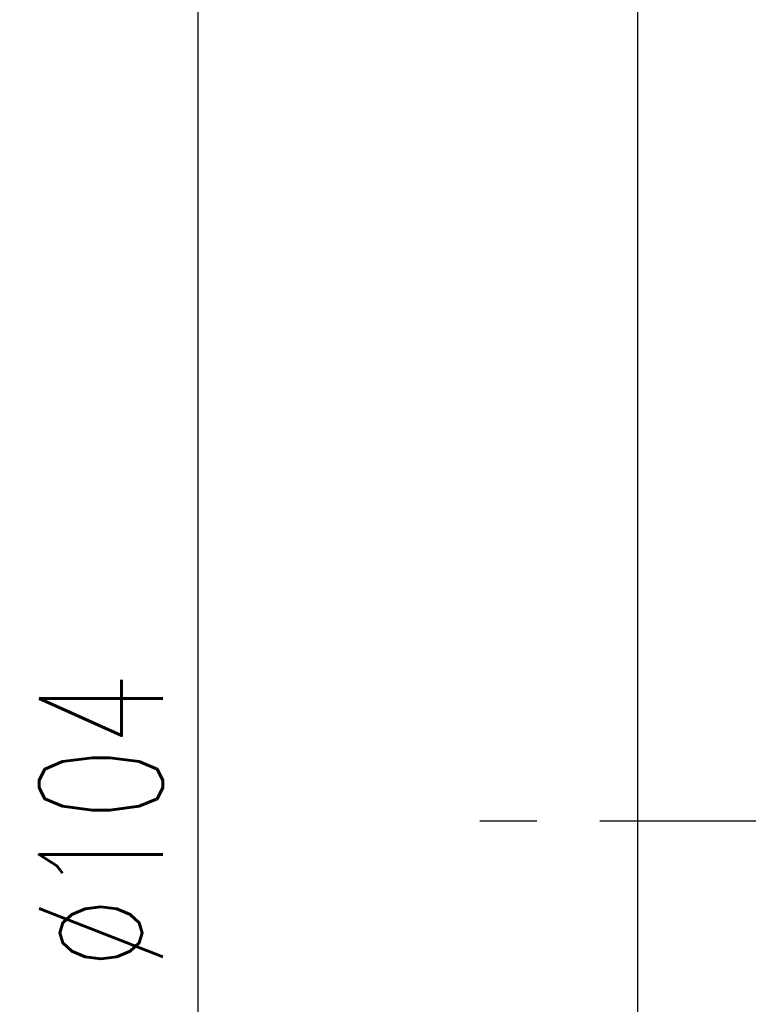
# Model space of a CAD drawing. Extents: x -262 to 1079, y 53 to 210.
# Tile 3 of 50: x 944 to 973, y 129 to 168. Entities that reach past the tile are written whole.
import ezdxf

# ---------------------------------------------------------------- set-up
doc = ezdxf.new("R2010")
doc.units = 0
doc.header["$MEASUREMENT"] = 0
doc.header["$PDMODE"] = 1
doc.linetypes.add('CENTER', pattern=[2, 1.25, -0.25, 0.25, -0.25])
doc.layers.get('DEFPOINTS').update_dxf_attribs({"linetype": 'CONTINUOUS'})
for name, color, linetype in [('CL', 1, 'CENTER'), ('DIM', 4, 'CONTINUOUS'), ('OUT', 3, 'CONTINUOUS')]:
    doc.layers.add(name, color=color, linetype=linetype)
doc.styles.add('CHN', font='SIMPLEX.shx', dxfattribs={"width": 0.7, "bigfont": 'CHINESET.shx'})
doc.styles.add('DIM-7', font='SIMPLEX.shx', dxfattribs={"width": 0.7, "bigfont": 'chineset.shx'})
doc.dimstyles.new('CNS', dxfattribs={"dimscale": 1.1, "dimtxt": 3.5, "dimasz": 2.5, "dimexe": 1, "dimexo": 1.5, "dimgap": 0.8, "dimtad": 0, "dimdec": 3, "dimdsep": 46, "dimtxsty": 'DIM-7', "dimcen": 0.09, "dimclrd": 4, "dimclre": 4, "dimclrt": 4, "dimadec": 0, "dimazin": 0, "dimtfac": 1, "dimtdec": 3, "dimtix": 1, "dimtmove": 1, "dimatfit": 3, "dimfxl": 1, "dimtvp": 0.971429, "dimtolj": 1, "dimarcsym": 0})

# ---------------------------------------------------------------- blocks, each defined once
blk = doc.blocks.new('*D5')
at = {"layer": 'DEFPOINTS', "color": 0, "transparency": 16777216}
for p in [(951.237, 188.158), (970.119, 188.158), (970.119, 84.158)]:
    blk.add_point(p, dxfattribs=at)
at = {"layer": 'DIM', "color": 0, "lineweight": -2, "transparency": 16777216}
for p, q in [((968.019, 188.158), (949.837, 188.158)), ((951.237, 87.658), (951.237, 184.658)), ((968.019, 84.158), (949.837, 84.158))]:
    blk.add_line(p, q, dxfattribs=at)
at = {"layer": 'DIM', "color": 0, "transparency": 16777216}
for points in [[(950.654, 184.658), (951.821, 184.658), (951.237, 188.158)], [(950.654, 87.658), (951.821, 87.658), (951.237, 84.158)]]:
    blk.add_solid(points, dxfattribs=at)
at = {"layer": 'DIM', "color": 0, "transparency": 16777216, "insert": (947.387, 136.158), "char_height": 4.9, "attachment_point": 5, "rotation": 90, "style": 'CHN'}
blk.add_mtext('\\A1;%%c104', dxfattribs=at)

msp = doc.modelspace()

# ---------------------------------------------------------------- linework, layer by layer
at = {"layer": 'CL', "color": 7, "ltscale": 10}
msp.add_line((1059.6188, 136.1578), (962.3661, 136.1578), dxfattribs=at)
at = {"layer": 'OUT', "color": 7, "ltscale": 5}
msp.add_line((968.6188, 85.6578), (968.6188, 186.6578), dxfattribs=at)

# ---------------------------------------------------------------- dimensions: what is measured, and where the dimension line sits
at = {"layer": 'DIM', "color": 0}
dim = msp.add_linear_dim(base=(951.2373, 188.1578), p1=(970.1188, 84.1578), p2=(970.1188, 188.1578), angle=90, text='%%c<>', dimstyle='CNS', override={"dimscale": 1.4, "dimgap": 1, "dimtad": 1, "dimtxsty": 'CHN', "dimclrd": 0, "dimclre": 0, "dimclrt": 0, "dimtmove": 0}, dxfattribs=at)
dim.commit()
dim.dimension.update_dxf_attribs({"geometry": '*D5', "text_midpoint": (947.3873, 136.1578)})

doc.saveas('drawing.dxf')
